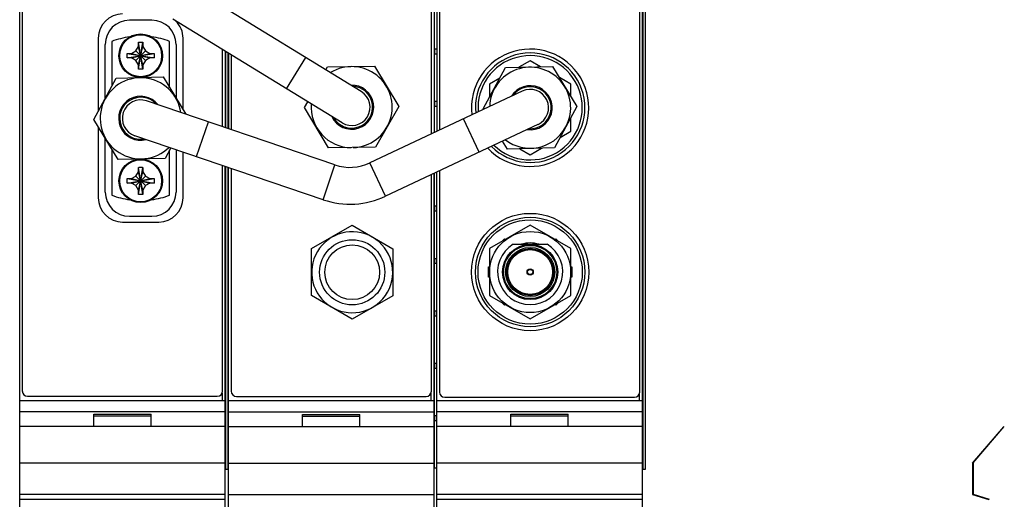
# Model space of a CAD drawing. Header units: inches. Extents: x 0.2 to 16.8, y 0.1 to 10.8.
# Tile 19 of 23: x 8.5 to 12.2, y 3.7 to 5.5. Entities that reach past the tile are written whole.
import ezdxf

# ---------------------------------------------------------------- set-up
doc = ezdxf.new("R2010")
doc.units = ezdxf.units.IN
doc.header["$LTSCALE"] = 0.935
doc.header["$MEASUREMENT"] = 0
doc.layers.get('0').update_dxf_attribs({"linetype": 'CONTINUOUS'})

msp = doc.modelspace()

# ---------------------------------------------------------------- linework, layer by layer
at = {"color": 7, "linetype": 'CONTINUOUS'}
for p, q in [((8.4729, 3.077), (8.4729, 8.2149)), ((10.8609, 3.077), (10.8609, 8.2149)), ((8.4829, 8.1849), (8.4829, 4.1149)), ((10.8509, 4.1109), (10.8509, 8.1809)), ((10.8638, 3.8149), (10.8638, 7.8149)), ((10.8725, 3.8149), (10.8725, 7.8149)), ((10.8726, 3.8149), (10.8726, 7.8149)), ((10.0829, 6.6859), (10.0829, 5.1153)), ((10.0519, 5.1007), (10.0519, 6.67)), ((10.0619, 6.6751), (10.0619, 5.1054)), ((10.0639, 5.1063), (10.0639, 6.6762)), ((10.0729, 6.6808), (10.0729, 5.1106)), ((9.7829, 5.2637), (9.1339, 5.6612)), ((8.9799, 5.5369), (8.8939, 5.5369)), ((9.7093, 5.1434), (9.0602, 5.5409)), ((8.7744, 5.4679), (8.7744, 5.1883)), ((8.8009, 5.2372), (8.8009, 5.4439)), ((8.826, 5.4555), (8.826, 5.2835)), ((8.9454, 5.3489), (8.9284, 5.4526)), ((8.9284, 5.3489), (8.9454, 5.4526)), ((8.9284, 5.4357), (8.9284, 5.452)), ((8.9454, 5.452), (8.9454, 5.4357)), ((9.048, 5.2779), (9.048, 5.4555)), ((9.0729, 5.4439), (9.0729, 5.2369)), ((9.0994, 5.1933), (9.0994, 5.4679)), ((8.8851, 5.4092), (8.9887, 5.3923)), ((8.8851, 5.3923), (8.9887, 5.4092)), ((8.8856, 5.4092), (8.9019, 5.4092)), ((8.9019, 5.4092), (8.9187, 5.4189)), ((8.9019, 5.4092), (8.9719, 5.3922)), ((8.9019, 5.3922), (8.9719, 5.4092)), ((8.9187, 5.4189), (8.9284, 5.4357)), ((8.9187, 5.4189), (8.9551, 5.3825)), ((8.9187, 5.3825), (8.9551, 5.4189)), ((8.9454, 5.3657), (8.9284, 5.4357)), ((8.9284, 5.3657), (8.9454, 5.4357)), ((8.9454, 5.4357), (8.9551, 5.4189)), ((8.9551, 5.4189), (8.9719, 5.4092)), ((8.9719, 5.4092), (8.9882, 5.4092)), ((9.2509, 5.1285), (9.2509, 5.4241)), ((9.2609, 5.418), (9.2609, 5.1251)), ((9.2638, 5.1241), (9.2638, 5.4162)), ((9.2725, 5.1212), (9.2725, 5.4109)), ((9.2726, 5.1212), (9.2726, 5.4108)), ((9.2739, 5.4101), (9.2739, 5.1207)), ((9.2839, 5.4039), (9.2839, 5.1173)), ((10.0645, 5.4273), (10.0725, 5.4273)), ((10.0645, 5.4083), (10.0645, 5.4273)), ((10.0645, 5.4083), (10.0725, 5.4083)), ((8.9019, 5.3922), (8.8856, 5.3922)), ((8.9187, 5.3825), (8.9019, 5.3922)), ((8.9284, 5.3657), (8.9187, 5.3825)), ((8.9284, 5.3494), (8.9284, 5.3657)), ((8.9551, 5.3825), (8.9454, 5.3657)), ((8.9454, 5.3657), (8.9454, 5.3494)), ((8.9719, 5.3922), (8.9551, 5.3825)), ((8.9882, 5.3922), (8.9719, 5.3922)), ((9.4961, 5.274), (9.5697, 5.3942)), ((10.4307, 5.3814), (10.3874, 5.3564)), ((10.4701, 5.3586), (10.4307, 5.3814)), ((9.6473, 5.3467), (9.6538, 5.3583)), ((9.6538, 5.3583), (9.8342, 5.3609)), ((9.8342, 5.3609), (9.9264, 5.2063)), ((10.2505, 5.1964), (10.3365, 5.355)), ((10.3365, 5.355), (10.5164, 5.3599)), ((10.5164, 5.3599), (10.61, 5.2061)), ((8.7568, 5.1559), (8.8428, 5.3145)), ((8.8428, 5.3145), (9.0227, 5.3194)), ((9.0227, 5.3194), (9.1096, 5.1765)), ((10.3144, 5.3142), (10.2747, 5.2913)), ((10.2747, 5.2913), (10.2747, 5.2409)), ((10.5867, 5.2913), (10.5427, 5.3167)), ((10.5867, 5.2444), (10.5867, 5.2913)), ((10.4006, 5.265), (9.8163, 4.9896)), ((9.6821, 4.9821), (8.9596, 5.2275)), ((9.5654, 5.2016), (9.578, 5.2238)), ((10.0645, 5.2264), (10.0725, 5.2264)), ((10.0645, 5.2074), (10.0645, 5.2264)), ((9.6576, 5.0469), (9.5654, 5.2016)), ((9.9264, 5.2063), (9.838, 5.0495)), ((10.0645, 5.2074), (10.0725, 5.2074)), ((10.2515, 5.1947), (10.2505, 5.1964)), ((10.61, 5.2061), (10.524, 5.0475)), ((8.8504, 5.0021), (8.7568, 5.1559)), ((9.151, 5.0136), (9.1964, 5.1471)), ((10.4607, 5.1375), (9.8765, 4.8621)), ((10.2346, 5.0309), (10.1745, 5.1584)), ((10.5867, 5.1112), (10.5867, 5.1631)), ((8.7744, 5.127), (8.7744, 4.8559)), ((10.5457, 5.0876), (10.5867, 5.1112)), ((8.8009, 4.878), (8.8009, 5.0834)), ((9.6367, 4.8486), (8.9143, 5.094)), ((10.3441, 5.0426), (10.3252, 5.0736)), ((8.826, 5.0422), (8.826, 4.8659)), ((9.0521, 5.0472), (9.0303, 5.007)), ((9.048, 4.866), (9.048, 5.0395)), ((9.0729, 5.0401), (9.0729, 4.878)), ((9.0994, 4.8559), (9.0994, 5.0311)), ((9.838, 5.0495), (9.6576, 5.0469)), ((10.524, 5.0475), (10.3441, 5.0426)), ((10.3912, 5.0439), (10.4307, 5.0211)), ((10.4307, 5.0211), (10.474, 5.0461)), ((9.0303, 5.007), (8.8504, 5.0021)), ((9.8765, 4.8621), (9.8163, 4.9896)), ((8.9187, 4.9389), (8.9284, 4.9557)), ((8.9454, 4.8689), (8.9284, 4.9726)), ((8.9284, 4.8689), (8.9454, 4.9726)), ((8.9284, 4.9557), (8.9284, 4.972)), ((8.9454, 4.8857), (8.9284, 4.9557)), ((8.9284, 4.8857), (8.9454, 4.9557)), ((8.9454, 4.972), (8.9454, 4.9557)), ((8.9454, 4.9557), (8.9551, 4.9389)), ((9.2509, 4.1149), (9.2509, 4.9796)), ((9.2609, 3.077), (9.2609, 4.9762)), ((9.2638, 3.8149), (9.2638, 4.9752)), ((9.2725, 3.8149), (9.2725, 4.9723)), ((9.2726, 3.8149), (9.2726, 4.9723)), ((9.2739, 3.0758), (9.2739, 4.9718)), ((9.2839, 4.9684), (9.2839, 4.1137)), ((9.6367, 4.8486), (9.6821, 4.9821)), ((10.0619, 3.0758), (10.0619, 4.9495)), ((10.0639, 3.8197), (10.0639, 4.9505)), ((10.0729, 3.077), (10.0729, 4.9547)), ((10.0829, 4.9594), (10.0829, 4.1109)), ((8.8851, 4.9292), (8.9887, 4.9123)), ((8.8851, 4.9123), (8.9887, 4.9292)), ((8.8856, 4.9292), (8.9019, 4.9292)), ((8.9019, 4.9122), (8.8856, 4.9122)), ((8.9019, 4.9292), (8.9187, 4.9389)), ((8.9019, 4.9292), (8.9719, 4.9122)), ((8.9019, 4.9122), (8.9719, 4.9292)), ((8.9187, 4.9025), (8.9019, 4.9122)), ((8.9187, 4.9389), (8.9551, 4.9025)), ((8.9187, 4.9025), (8.9551, 4.9389)), ((8.9551, 4.9389), (8.9719, 4.9292)), ((8.9719, 4.9122), (8.9551, 4.9025)), ((8.9719, 4.9292), (8.9882, 4.9292)), ((8.9882, 4.9122), (8.9719, 4.9122)), ((10.0519, 4.1137), (10.0519, 4.9448)), ((8.9284, 4.8857), (8.9187, 4.9025)), ((8.9284, 4.8694), (8.9284, 4.8857)), ((8.9551, 4.9025), (8.9454, 4.8857)), ((8.9454, 4.8857), (8.9454, 4.8694)), ((10.0645, 4.8245), (10.0725, 4.8245)), ((10.0645, 4.8055), (10.0645, 4.8245)), ((10.0645, 4.8055), (10.0725, 4.8055)), ((8.8674, 4.7629), (9.0064, 4.7629)), ((8.8939, 4.785), (8.9799, 4.785)), ((9.5919, 4.6611), (9.7482, 4.7504)), ((9.7482, 4.7504), (9.9044, 4.6602)), ((10.4307, 4.7514), (10.2747, 4.6613)), ((10.5867, 4.6613), (10.4307, 4.7514)), ((10.3215, 4.6884), (10.3317, 4.6985)), ((10.3317, 4.6985), (10.3344, 4.6958)), ((10.5269, 4.6958), (10.5296, 4.6985)), ((10.5296, 4.6985), (10.5398, 4.6884)), ((9.5919, 4.4811), (9.5919, 4.6611)), ((9.9044, 4.6602), (9.9044, 4.4802)), ((10.2747, 4.6613), (10.2747, 4.4812)), ((10.3649, 4.6776), (10.4964, 4.6776)), ((10.5867, 4.4812), (10.5867, 4.6613)), ((10.0645, 4.6235), (10.0725, 4.6235)), ((10.0645, 4.6045), (10.0645, 4.6235)), ((10.0645, 4.6045), (10.0725, 4.6045)), ((10.2707, 4.5912), (10.2747, 4.5912)), ((10.2707, 4.5512), (10.2707, 4.5912)), ((10.5867, 4.5912), (10.5907, 4.5912)), ((10.5907, 4.5912), (10.5907, 4.5512)), ((10.2747, 4.5512), (10.2707, 4.5512)), ((10.5907, 4.5512), (10.5867, 4.5512)), ((9.7482, 4.3909), (9.5919, 4.4811)), ((9.9044, 4.4802), (9.7482, 4.3909)), ((10.2747, 4.4812), (10.4307, 4.3911)), ((10.4307, 4.3911), (10.5867, 4.4812)), ((10.0645, 4.4226), (10.0725, 4.4226)), ((10.0645, 4.4036), (10.0645, 4.4226)), ((10.3317, 4.444), (10.3215, 4.4541)), ((10.3344, 4.4467), (10.3317, 4.444)), ((10.5296, 4.444), (10.5269, 4.4467)), ((10.5398, 4.4541), (10.5296, 4.444)), ((10.0645, 4.4036), (10.0725, 4.4036)), ((10.0645, 4.2216), (10.0725, 4.2216)), ((10.0645, 4.2026), (10.0645, 4.2216)), ((10.0645, 4.2026), (10.0725, 4.2026)), ((8.4729, 4.079), (9.2609, 4.079)), ((8.5029, 4.0949), (9.2309, 4.0949)), ((9.2489, 4.1074), (9.2489, 4.079)), ((9.3039, 4.0937), (10.0319, 4.0937)), ((10.0499, 4.1063), (10.0499, 4.0778)), ((10.0729, 4.079), (10.8609, 4.079)), ((10.1029, 4.0909), (10.8309, 4.0909)), ((10.8489, 4.1034), (10.8489, 4.079)), ((9.2739, 4.0778), (10.0619, 4.0778)), ((8.4729, 4.036), (9.2609, 4.036)), ((8.7569, 4.026), (8.9769, 4.026)), ((8.7569, 3.979), (8.7569, 4.026)), ((8.7569, 4.019), (8.9769, 4.019)), ((8.9769, 3.979), (8.9769, 4.026)), ((9.2739, 4.0348), (10.0619, 4.0348)), ((9.5579, 4.0248), (9.7779, 4.0248)), ((9.5579, 3.9778), (9.5579, 4.0248)), ((9.5579, 4.0178), (9.7779, 4.0178)), ((9.7779, 3.9778), (9.7779, 4.0248)), ((10.0645, 4.0207), (10.0725, 4.0207)), ((10.0645, 4.0017), (10.0645, 4.0207)), ((10.0729, 4.036), (10.8609, 4.036)), ((10.3569, 4.026), (10.5769, 4.026)), ((10.3569, 3.979), (10.3569, 4.026)), ((10.3569, 4.019), (10.5769, 4.019)), ((10.5769, 3.979), (10.5769, 4.026)), ((9.2609, 3.979), (8.4729, 3.979)), ((10.0619, 3.9778), (9.2739, 3.9778)), ((10.0645, 4.0017), (10.0725, 4.0017)), ((10.8609, 3.979), (10.0729, 3.979)), ((12.1276, 3.8378), (12.2476, 3.9778)), ((12.1292, 3.839), (12.2492, 3.979)), ((8.4729, 3.839), (9.2609, 3.839)), ((9.2609, 3.8149), (9.2726, 3.8149)), ((9.2739, 3.8378), (10.0619, 3.8378)), ((10.0619, 3.8197), (10.0725, 3.8197)), ((10.0729, 3.839), (10.8609, 3.839)), ((10.8609, 3.8149), (10.8726, 3.8149)), ((12.1276, 3.8378), (12.1276, 3.7178)), ((12.1292, 3.839), (12.1292, 3.719)), ((8.4729, 3.719), (9.2609, 3.719)), ((9.2739, 3.7178), (10.0619, 3.7178)), ((10.0729, 3.719), (10.8609, 3.719)), ((12.1276, 3.7178), (12.1896, 3.6983)), ((12.1292, 3.719), (12.1912, 3.6995)), ((8.4729, 3.6995), (9.2609, 3.6995)), ((10.0729, 3.6995), (10.8609, 3.6995))]:
    msp.add_line(p, q, dxfattribs=at)
for centre, radius in [((8.9369, 5.4007), 0.0835), ((8.9369, 5.4007), 0.0805), ((8.9369, 4.9207), 0.0835), ((8.9369, 4.9207), 0.0805), ((10.4307, 4.5712), 0.225), ((10.4307, 4.5712), 0.21), ((10.4307, 4.5712), 0.2), ((10.4307, 4.5712), 0.1555), ((9.7482, 4.5702), 0.125), ((9.7482, 4.5702), 0.105), ((10.4307, 4.5712), 0.106), ((10.4307, 4.5712), 0.102), ((10.4307, 4.5712), 0.094), ((10.4307, 4.5712), 0.09), ((10.4307, 4.5712), 0.086), ((10.4307, 4.5712), 0.012), ((10.4307, 4.5712), 0.01)]:
    msp.add_circle(centre, radius, dxfattribs=at)
for centre, radius, start, end in [((8.8674, 5.4679), 0.093, 90, 180), ((8.8939, 5.4439), 0.093, 90, 180), ((8.9799, 5.4439), 0.093, 0, 90), ((9.0064, 5.4679), 0.093, 0, 44.9333), ((8.937, 5.1607), 0.315, 97.7074, 110.6358), ((8.937, 5.1607), 0.315, 69.3698, 82.3284), ((10.4307, 5.2012), 0.225, 223.5929, 186.9011), ((10.4307, 5.2012), 0.21, 224.9811, 185.5385), ((10.4307, 5.2012), 0.2, 225.9285, 184.5412), ((9.7461, 5.2035), 0.1554, 272.2514, 121.4866), ((10.4307, 5.2012), 0.1554, 332.9992, 178.1895), ((8.937, 5.1607), 0.1554, 8.2755, 314.2287), ((9.7461, 5.2035), 0.0845, 205.4133, 91.6929), ((9.7461, 5.2035), 0.0805, 209.8845, 87.1767), ((9.7461, 5.2035), 0.0705, 238.515, 58.515), ((10.4307, 5.2012), 0.0845, 261.899, 148.345), ((10.4307, 5.2012), 0.0805, 266.4941, 143.9458), ((10.4307, 5.2012), 0.0705, 295.2386, 115.2386), ((8.937, 5.1607), 0.0845, 37.8769, 284.4376), ((8.937, 5.1607), 0.0805, 42.5496, 279.8586), ((8.937, 5.1607), 0.0705, 71.2361, 251.2361), ((9.7461, 5.2035), 0.1554, 175.5633, 269.3598), ((10.4307, 5.2012), 0.1554, 232.2705, 330.1076), ((10.4307, 5.2012), 0.1555, 330.1102, 333.1882), ((9.7398, 5.152), 0.1795, 251.2358, 295.2355), ((8.8939, 4.878), 0.093, 180, 270), ((8.9799, 4.878), 0.093, 270, 360), ((8.8674, 4.8559), 0.093, 180, 270), ((8.937, 5.1607), 0.315, 249.3698, 262.292), ((8.937, 5.1607), 0.315, 277.6709, 290.6358), ((9.0064, 4.8559), 0.093, 270, 360), ((9.7398, 5.152), 0.3205, 251.2358, 295.2355), ((9.7482, 4.5702), 0.1554, 241.4458, 238.5542), ((10.4307, 4.5712), 0.1115, 72.5465, 107.4535), ((10.4307, 4.5712), 0.125, 121.723, 58.277), ((8.5029, 4.1149), 0.02, 180, 270), ((9.2309, 4.1149), 0.02, 270, 360), ((9.3039, 4.1137), 0.02, 180, 270), ((10.0319, 4.1137), 0.02, 270, 360), ((10.1029, 4.1109), 0.02, 180, 270), ((10.8309, 4.1109), 0.02, 270, 360)]:
    msp.add_arc(centre, radius, start, end, dxfattribs=at)
for points, knots in [([(8.9284, 5.4526), (8.9294, 5.4526), (8.9312, 5.4527), (8.9341, 5.4527), (8.936, 5.4527), (8.9369, 5.4527)], [0, 0, 0, 0, 0.331666, 0.664945, 1, 1, 1, 1]), ([(8.9284, 5.452), (8.9284, 5.4521), (8.9284, 5.4523), (8.9284, 5.4525), (8.9284, 5.4526)], [0, 0, 0, 0, 0.49981, 1, 1, 1, 1]), ([(8.9369, 5.4527), (8.9378, 5.4527), (8.9397, 5.4527), (8.9426, 5.4527), (8.9444, 5.4526), (8.9454, 5.4526)], [0, 0, 0, 0, 0.334996, 0.668265, 1, 1, 1, 1]), ([(8.9454, 5.4526), (8.9454, 5.4525), (8.9454, 5.4523), (8.9454, 5.4521), (8.9454, 5.452)], [0, 0, 0, 0, 0.5002, 1, 1, 1, 1]), ([(8.8851, 5.3923), (8.885, 5.3941), (8.8849, 5.3979), (8.8849, 5.4036), (8.885, 5.4073), (8.8851, 5.4092)], [0, 0, 0, 0, 0.332873, 0.667127, 1, 1, 1, 1]), ([(8.8851, 5.4092), (8.8852, 5.4092), (8.8853, 5.4092), (8.8855, 5.4092), (8.8856, 5.4092)], [0, 0, 0, 0, 0.5002, 1, 1, 1, 1]), ([(8.9882, 5.4092), (8.9883, 5.4092), (8.9885, 5.4092), (8.9886, 5.4092), (8.9887, 5.4092)], [0, 0, 0, 0, 0.499808, 1, 1, 1, 1]), ([(8.9887, 5.4092), (8.9888, 5.4073), (8.9889, 5.4036), (8.9889, 5.3979), (8.9888, 5.3941), (8.9887, 5.3923)], [0, 0, 0, 0, 0.332873, 0.667127, 1, 1, 1, 1]), ([(8.8856, 5.3922), (8.8855, 5.3922), (8.8853, 5.3923), (8.8852, 5.3923), (8.8851, 5.3923)], [0, 0, 0, 0, 0.499809, 1, 1, 1, 1]), ([(8.9887, 5.3923), (8.9886, 5.3923), (8.9885, 5.3923), (8.9883, 5.3922), (8.9882, 5.3922)], [0, 0, 0, 0, 0.5002, 1, 1, 1, 1]), ([(8.9284, 5.3489), (8.9284, 5.349), (8.9284, 5.3492), (8.9284, 5.3494), (8.9284, 5.3494)], [0, 0, 0, 0, 0.500108, 1, 1, 1, 1]), ([(8.9369, 5.3487), (8.936, 5.3487), (8.9341, 5.3488), (8.9312, 5.3488), (8.9294, 5.3489), (8.9284, 5.3489)], [0, 0, 0, 0, 0.334996, 0.668265, 1, 1, 1, 1]), ([(8.9454, 5.3489), (8.9444, 5.3489), (8.9426, 5.3488), (8.9397, 5.3488), (8.9378, 5.3487), (8.9369, 5.3487)], [0, 0, 0, 0, 0.331666, 0.664945, 1, 1, 1, 1]), ([(8.9454, 5.3494), (8.9454, 5.3494), (8.9454, 5.3492), (8.9454, 5.349), (8.9454, 5.3489)], [0, 0, 0, 0, 0.499808, 1, 1, 1, 1]), ([(8.9284, 4.9726), (8.9294, 4.9726), (8.9312, 4.9727), (8.9341, 4.9727), (8.936, 4.9727), (8.9369, 4.9727)], [0, 0, 0, 0, 0.331666, 0.664945, 1, 1, 1, 1]), ([(8.9284, 4.972), (8.9284, 4.9721), (8.9284, 4.9723), (8.9284, 4.9725), (8.9284, 4.9726)], [0, 0, 0, 0, 0.49981, 1, 1, 1, 1]), ([(8.9369, 4.9727), (8.9378, 4.9727), (8.9397, 4.9727), (8.9426, 4.9727), (8.9444, 4.9726), (8.9454, 4.9726)], [0, 0, 0, 0, 0.334996, 0.668265, 1, 1, 1, 1]), ([(8.9454, 4.9726), (8.9454, 4.9725), (8.9454, 4.9723), (8.9454, 4.9721), (8.9454, 4.972)], [0, 0, 0, 0, 0.5002, 1, 1, 1, 1]), ([(8.8851, 4.9123), (8.885, 4.9141), (8.8849, 4.9179), (8.8849, 4.9236), (8.885, 4.9273), (8.8851, 4.9292)], [0, 0, 0, 0, 0.332873, 0.667127, 1, 1, 1, 1]), ([(8.8851, 4.9292), (8.8852, 4.9292), (8.8853, 4.9292), (8.8855, 4.9292), (8.8856, 4.9292)], [0, 0, 0, 0, 0.5002, 1, 1, 1, 1]), ([(8.8856, 4.9122), (8.8855, 4.9122), (8.8853, 4.9123), (8.8852, 4.9123), (8.8851, 4.9123)], [0, 0, 0, 0, 0.499809, 1, 1, 1, 1]), ([(8.9882, 4.9292), (8.9883, 4.9292), (8.9885, 4.9292), (8.9886, 4.9292), (8.9887, 4.9292)], [0, 0, 0, 0, 0.499808, 1, 1, 1, 1]), ([(8.9887, 4.9123), (8.9886, 4.9123), (8.9885, 4.9123), (8.9883, 4.9122), (8.9882, 4.9122)], [0, 0, 0, 0, 0.5002, 1, 1, 1, 1]), ([(8.9887, 4.9292), (8.9888, 4.9273), (8.9889, 4.9236), (8.9889, 4.9179), (8.9888, 4.9141), (8.9887, 4.9123)], [0, 0, 0, 0, 0.332873, 0.667127, 1, 1, 1, 1]), ([(8.9284, 4.8689), (8.9284, 4.869), (8.9284, 4.8692), (8.9284, 4.8694), (8.9284, 4.8694)], [0, 0, 0, 0, 0.500108, 1, 1, 1, 1]), ([(8.9369, 4.8687), (8.936, 4.8687), (8.9341, 4.8688), (8.9312, 4.8688), (8.9294, 4.8689), (8.9284, 4.8689)], [0, 0, 0, 0, 0.334996, 0.668265, 1, 1, 1, 1]), ([(8.9454, 4.8689), (8.9444, 4.8689), (8.9426, 4.8688), (8.9397, 4.8688), (8.9378, 4.8687), (8.9369, 4.8687)], [0, 0, 0, 0, 0.331666, 0.664945, 1, 1, 1, 1]), ([(8.9454, 4.8694), (8.9454, 4.8694), (8.9454, 4.8692), (8.9454, 4.869), (8.9454, 4.8689)], [0, 0, 0, 0, 0.499808, 1, 1, 1, 1])]:
    msp.add_open_spline(points, degree=3, knots=knots, dxfattribs=at)

doc.saveas('drawing.dxf')
